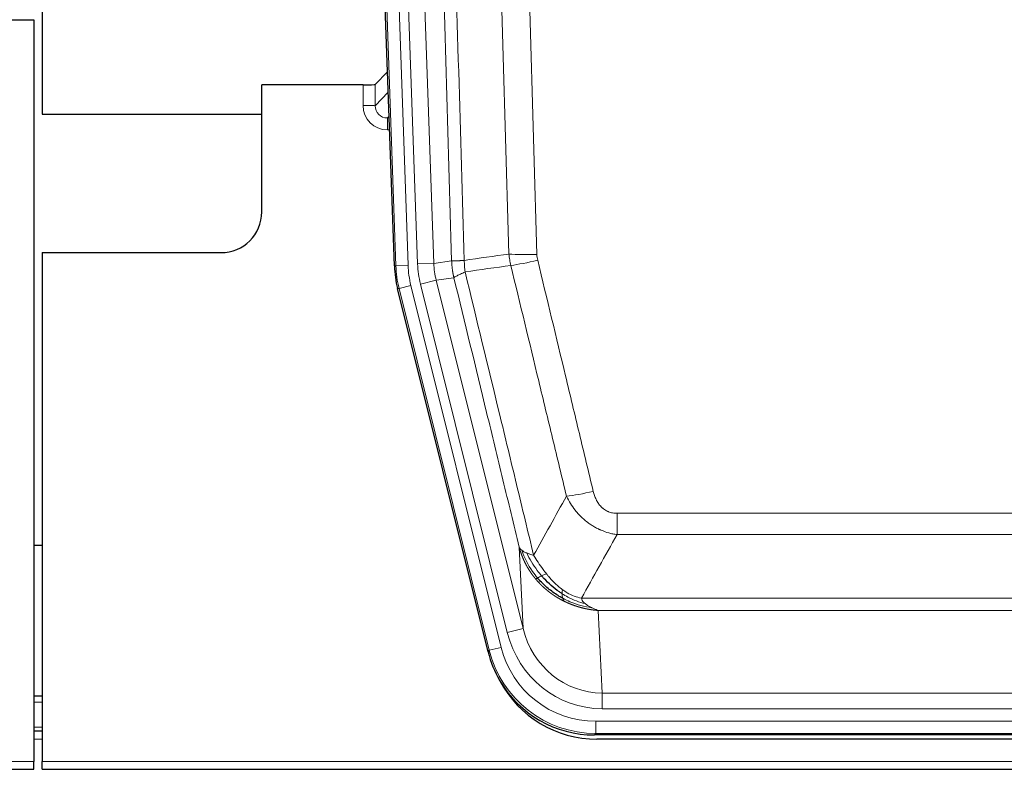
# Model space of a CAD drawing. Header units: inches. Extents: x 0 to 20790, y -12 to 14700.
# Tile 33 of 184: x 3955 to 4197, y 4640 to 4825. Entities that reach past the tile are written whole.
import ezdxf

# ---------------------------------------------------------------- set-up
doc = ezdxf.new("R2010")
doc.units = ezdxf.units.IN
doc.layers.add('1', color=7, linetype='Continuous', true_color=0xffffff)

msp = doc.modelspace()

# ---------------------------------------------------------------- linework, layer by layer
at = {"layer": '1', "color": 2, "linetype": 'Continuous', "lineweight": 25}
for p, q in [((3960.724, 5224.811), (3960.724, 4801.301)), ((4047.321, 4764.036), (4034.203, 5139.681)), ((3950.767, 4824.551), (3958.725, 4824.551)), ((3958.725, 4824.551), (3958.725, 4642.271)), ((4045.654, 4811.773), (4042.626, 4808.638)), ((4039.628, 4808.537), (4014.725, 4808.537)), ((4014.725, 4777.301), (4014.725, 4808.537)), ((3960.724, 4801.301), (4014.724, 4801.301)), ((3960.725, 4767.301), (4004.725, 4767.301)), ((3960.725, 4767.301), (3960.725, 4642.271)), ((4070.359, 4669.196), (4048.105, 4758.454)), ((3960.694, 4695.301), (3958.66, 4695.301)), ((3960.729, 4658.301), (3958.729, 4658.301)), ((3960.729, 4649.702), (3958.729, 4649.702)), ((4312.928, 4648.756), (4096.522, 4648.756)), ((4312.336, 4647.714), (4097.113, 4647.714)), ((3958.725, 4640.324), (3958.725, 4642.271)), ((3960.725, 4640.324), (3960.725, 4642.271)), ((3470.725, 4640.324), (3958.725, 4640.324)), ((3960.725, 4640.324), (4448.725, 4640.324))]:
    msp.add_line(p, q, dxfattribs=at)
at = {"layer": '1', "color": 110, "linetype": 'Continuous', "lineweight": 13}
for p, q in [((4047.694, 4764.088), (4034.583, 5139.531)), ((4037.577, 5139.636), (4050.688, 4764.193)), ((4039.969, 5138.694), (4053.035, 4764.523)), ((4043.961, 5138.833), (4057.027, 4764.662)), ((4039.617, 4803.489), (4039.628, 4808.537)), ((4042.626, 4808.638), (4042.615, 4803.407)), ((4042.615, 4803.407), (4045.829, 4806.735)), ((4046.035, 4800.842), (4045.608, 4800.4)), ((4045.608, 4800.4), (4045.608, 4797.48)), ((4045.608, 4800.4), (4046.051, 4800.4)), ((4045.608, 4797.48), (4046.153, 4797.48)), ((4047.321, 4764.036), (4047.694, 4764.088)), ((4050.688, 4764.193), (4047.694, 4764.088)), ((4053.035, 4764.523), (4057.027, 4764.662)), ((4057.027, 4764.662), (4061.404, 4765.277)), ((4061.96, 4761.139), (4057.609, 4760.527)), ((4048.479, 4758.506), (4048.105, 4758.454)), ((4051.385, 4759.231), (4048.479, 4758.506)), ((4070.653, 4669.572), (4048.479, 4758.506)), ((4051.385, 4759.231), (4073.559, 4670.296)), ((4053.733, 4759.561), (4057.609, 4760.527)), ((4075.085, 4673.923), (4053.733, 4759.561)), ((4057.609, 4760.527), (4078.96, 4674.89)), ((4102.053, 4698.003), (4102.053, 4703.244)), ((4102.053, 4703.244), (4307.396, 4703.244)), ((4307.396, 4698.003), (4102.053, 4698.003)), ((4078.96, 4674.89), (4078.003, 4694.945)), ((4093.322, 4682.384), (4316.128, 4682.384)), ((4097.435, 4679.354), (4098.403, 4659.075)), ((4312.015, 4679.354), (4097.435, 4679.354)), ((4075.085, 4673.923), (4078.96, 4674.89)), ((4070.359, 4669.196), (4070.653, 4669.572)), ((4073.559, 4670.296), (4070.653, 4669.572)), ((4098.403, 4659.075), (4311.046, 4659.075)), ((4098.403, 4655.211), (4098.403, 4659.075)), ((3960.729, 4656.846), (3958.729, 4656.846)), ((4311.046, 4655.211), (4098.403, 4655.211)), ((4096.815, 4652.127), (4312.635, 4652.127)), ((4096.815, 4649.132), (4096.815, 4652.127)), ((3960.729, 4650.672), (3958.729, 4650.672)), ((3960.729, 4647.702), (3958.729, 4647.702)), ((4096.815, 4649.132), (4096.522, 4648.756)), ((4312.635, 4649.132), (4096.815, 4649.132)), ((3470.725, 4642.271), (3958.725, 4642.271)), ((3960.725, 4642.271), (4448.725, 4642.271))]:
    msp.add_line(p, q, dxfattribs=at)
at = {"layer": '1', "color": 2, "linetype": 'Continuous', "lineweight": 25}
msp.add_arc((4004.725, 4777.301), 10, 270, 0, dxfattribs=at)
for centre, major_axis, ratio, start_param, end_param in [((4039.628, 4808.641), (-3, 0), 0.0349646, 1.5706703, 3.1078402), ((4074.341, 4764.987, 0), (26.774, 3.763), 0.9986144, 3.0370169, 3.2461684), ((4096.579, 4675.793, 0), (16.66, 21.323), 0.9977958, 2.4794378, 2.7643876), ((4097.139, 4674.73, 0), (16.639, 21.297), 0.9990195, 2.7203481, 3.8043419), ((4096.579, 4675.793, 0), (16.66, 21.323), 0.9977958, 2.7643876, 3.8037475)]:
    msp.add_ellipse(centre, major_axis=major_axis, ratio=ratio, start_param=start_param, end_param=end_param, dxfattribs=at)
at = {"layer": '1', "color": 110, "linetype": 'Continuous', "lineweight": 13}
for centre, major_axis, ratio, start_param, end_param in [((4045.621, 4803.489), (-3.237, -5.067), 0.9977321, 5.2798208, 6.8506171), ((4039.617, 4803.411), (-3, 0.006), 0.0261769, 3.175273, 4.7124429), ((4045.621, 4803.411), (-1.726, -2.474), 0.9943829, 5.3201387, 6.890935), ((4082.358, 4767.982), (-9.996, -0.288), 0.1133347, 0.8101184, 1.5675278), ((4082.545, 4766.576), (-9.719, -2.353), 0.1107863, 0.7983441, 1.5439815), ((4074.706, 4765.039), (-26.766, -3.762), 0.9989218, 6.1786096, 6.387761), ((4074.706, 4765.039, 0), (23.799, 3.345), 0.9986144, 3.0370169, 3.2461684), ((4077.053, 4765.368, 0), (-23.799, -3.345), 0.9986144, 6.1786096, 6.387761), ((4077.053, 4765.368), (-19.844, -2.789), 0.9980617, 6.1786096, 6.387761), ((4096.207, 4710.001), (-9.722, -2.342), 0.1329353, 0.7958322, 1.5387903), ((4098.324, 4680.058, 0), (1.185, -24.82), 0.9658521, 4.9157844, 6.2370968), ((4098.324, 4680.058), (1.001, -20.961), 0.9530564, 4.9157844, 6.2370968), ((4096.866, 4676.16), (-16.651, -21.313), 0.9982842, 5.6210305, 6.9453401), ((4096.866, 4676.16, 0), (14.809, 18.954), 0.9977958, 2.4794378, 3.8037475)]:
    msp.add_ellipse(centre, major_axis=major_axis, ratio=ratio, start_param=start_param, end_param=end_param, dxfattribs=at)
for points, knots in [([(4052.264, 5138.242), (4052.836, 5122.687), (4053.963, 5091.577), (4055.609, 5044.912), (4056.675, 5013.802), (4057.463, 4990.47), (4057.855, 4978.803), (4058.306, 4965.193), (4058.498, 4959.359), (4058.626, 4955.471), (4058.69, 4953.526), (4059.009, 4943.805), (4059.389, 4932.141), (4059.827, 4918.539), (4060.013, 4912.71), (4060.137, 4908.824), (4060.199, 4906.881), (4060.756, 4889.398), (4061.728, 4858.342), (4063.139, 4811.832), (4064.047, 4780.874), (4064.493, 4765.408)], [0, 0, 0, 0, 0.125, 0.25, 0.375, 0.375, 0.4375, 0.46875, 0.484375, 0.484375, 0.5, 0.5, 0.5625, 0.59375, 0.609375, 0.609375, 0.625, 0.625, 0.75, 0.875, 1, 1, 1, 1]), ([(4061.404, 4765.277), (4060.959, 4780.688), (4060.053, 4811.533), (4058.647, 4857.874), (4057.677, 4888.818), (4057.122, 4906.237), (4057.06, 4908.173), (4056.936, 4912.045), (4056.75, 4917.852), (4056.314, 4931.406), (4055.935, 4943.027), (4055.617, 4952.714), (4055.553, 4954.651), (4055.426, 4958.526), (4055.234, 4964.338), (4054.784, 4977.9), (4054.393, 4989.524), (4053.607, 5012.773), (4052.544, 5043.771), (4050.903, 5090.269), (4049.779, 5121.267), (4049.209, 5136.766)], [0, 0, 0, 0, 0.125, 0.25, 0.375, 0.375, 0.390625, 0.390625, 0.40625, 0.4375, 0.5, 0.5, 0.515625, 0.515625, 0.53125, 0.5625, 0.625, 0.625, 0.75, 0.875, 1, 1, 1, 1]), ([(4075.49, 4766.962), (4075.052, 4782.182), (4074.16, 4812.644), (4073.239, 4843.153), (4072.536, 4866.053), (4072.299, 4873.69), (4071.823, 4888.968), (4071.583, 4896.61), (4070.856, 4919.546), (4070.365, 4934.843), (4069.74, 4953.973), (4069.615, 4957.799), (4069.363, 4965.451), (4068.984, 4976.929), (4068.601, 4988.407), (4067.83, 5011.363), (4066.786, 5041.972), (4065.176, 5087.887), (4064.074, 5118.497), (4063.516, 5133.803)], [0, 0, 0, 0, 0.125, 0.25, 0.25, 0.3125, 0.3125, 0.375, 0.375, 0.5, 0.5, 0.53125, 0.53125, 0.5625, 0.625, 0.625, 0.75, 0.875, 1, 1, 1, 1]), ([(4070.399, 5134.146), (4070.957, 5118.822), (4072.057, 5088.173), (4073.665, 5042.201), (4074.707, 5011.554), (4075.478, 4988.569), (4075.861, 4977.077), (4076.239, 4965.584), (4076.49, 4957.923), (4076.615, 4954.092), (4077.239, 4934.938), (4077.73, 4919.622), (4078.455, 4896.658), (4078.695, 4889.006), (4079.171, 4873.708), (4079.407, 4866.063), (4080.109, 4843.134), (4081.03, 4812.586), (4081.92, 4782.086), (4082.358, 4766.848)], [0, 0, 0, 0, 0.125, 0.25, 0.375, 0.375, 0.4375, 0.46875, 0.46875, 0.5, 0.5, 0.625, 0.625, 0.6875, 0.6875, 0.75, 0.75, 0.875, 1, 1, 1, 1]), ([(4082.545, 4765.437), (4082.489, 4765.669), (4082.446, 4765.902), (4082.384, 4766.373), (4082.365, 4766.61), (4082.358, 4766.848)], [0, 0, 0, 0, 0.5, 0.5, 1, 1, 1, 1]), ([(4082.545, 4765.437), (4084.831, 4755.958), (4087.112, 4746.486), (4090.527, 4732.285), (4091.665, 4727.553), (4093.937, 4718.091), (4095.072, 4713.362), (4096.207, 4708.635)], [0, 0, 0, 0, 0.5, 0.5, 0.75, 0.75, 1, 1, 1, 1]), ([(4061.404, 4765.277), (4061.405, 4765.277), (4061.407, 4765.277), (4061.41, 4765.277), (4061.413, 4765.276), (4061.417, 4765.276), (4061.421, 4765.276), (4061.425, 4765.276), (4061.429, 4765.275), (4061.433, 4765.275), (4061.438, 4765.275), (4061.443, 4765.274), (4061.449, 4765.274), (4061.454, 4765.274), (4061.46, 4765.274), (4061.466, 4765.273), (4061.473, 4765.273), (4061.479, 4765.273), (4061.486, 4765.273), (4061.493, 4765.273), (4061.501, 4765.272), (4061.508, 4765.272), (4061.516, 4765.272), (4061.524, 4765.272), (4061.533, 4765.272), (4061.541, 4765.272), (4061.55, 4765.271), (4061.559, 4765.271), (4061.569, 4765.271), (4061.578, 4765.271), (4061.588, 4765.271), (4061.598, 4765.271), (4061.609, 4765.271), (4061.619, 4765.271), (4061.63, 4765.271), (4061.641, 4765.271), (4061.653, 4765.27), (4061.664, 4765.27), (4061.676, 4765.27), (4061.688, 4765.27), (4061.701, 4765.27), (4061.713, 4765.27), (4061.726, 4765.27), (4061.739, 4765.27), (4061.752, 4765.27), (4061.766, 4765.27), (4061.78, 4765.271), (4061.794, 4765.271), (4061.808, 4765.271), (4061.823, 4765.271), (4061.838, 4765.271), (4061.853, 4765.271), (4061.868, 4765.271), (4061.884, 4765.271), (4061.899, 4765.271), (4061.915, 4765.272), (4061.932, 4765.272), (4061.948, 4765.272), (4061.965, 4765.272), (4061.982, 4765.272), (4061.999, 4765.273), (4062.017, 4765.273), (4062.034, 4765.273), (4062.052, 4765.273), (4062.071, 4765.274), (4062.089, 4765.274), (4062.108, 4765.274), (4062.127, 4765.275), (4062.146, 4765.275), (4062.165, 4765.275), (4062.185, 4765.276), (4062.205, 4765.276), (4062.225, 4765.276), (4062.245, 4765.277), (4062.265, 4765.277), (4062.286, 4765.278), (4062.313, 4765.278), (4062.347, 4765.279), (4062.388, 4765.28), (4062.43, 4765.281), (4062.472, 4765.282), (4062.515, 4765.284), (4062.559, 4765.285), (4062.604, 4765.287), (4062.65, 4765.289), (4062.696, 4765.29), (4062.743, 4765.292), (4062.791, 4765.294), (4062.84, 4765.297), (4062.889, 4765.299), (4062.939, 4765.301), (4062.99, 4765.304), (4063.042, 4765.306), (4063.094, 4765.309), (4063.148, 4765.312), (4063.201, 4765.315), (4063.256, 4765.318), (4063.311, 4765.322), (4063.368, 4765.325), (4063.424, 4765.328), (4063.482, 4765.332), (4063.54, 4765.336), (4063.599, 4765.34), (4063.658, 4765.344), (4063.719, 4765.348), (4063.78, 4765.352), (4063.841, 4765.357), (4063.904, 4765.361), (4063.967, 4765.366), (4064.03, 4765.371), (4064.094, 4765.375), (4064.159, 4765.381), (4064.225, 4765.386), (4064.291, 4765.391), (4064.358, 4765.396), (4064.425, 4765.402), (4064.471, 4765.406), (4064.493, 4765.408)], [0, 0, 0, 0, 0.0066687, 0.0133374, 0.0200061, 0.0266746, 0.0333432, 0.0400116, 0.0466801, 0.0533484, 0.0600168, 0.066685, 0.0733532, 0.0800214, 0.0866895, 0.0933575, 0.1000255, 0.1066935, 0.1133614, 0.1200292, 0.126697, 0.1333647, 0.1400324, 0.1467001, 0.1533676, 0.1600352, 0.1667026, 0.1733701, 0.1800374, 0.1867047, 0.193372, 0.2000392, 0.2067064, 0.2133735, 0.2200405, 0.2267075, 0.2333745, 0.2400414, 0.2467082, 0.253375, 0.2600418, 0.2667085, 0.2733751, 0.2800417, 0.2867082, 0.2933747, 0.3000412, 0.3067075, 0.3133739, 0.3200401, 0.3267064, 0.3333725, 0.3400387, 0.3467047, 0.3533708, 0.3600367, 0.3667026, 0.3733685, 0.3800343, 0.3867001, 0.3933658, 0.4000315, 0.4066971, 0.4133626, 0.4200281, 0.4266936, 0.433359, 0.4400243, 0.4466896, 0.4533549, 0.4600201, 0.4666852, 0.4733503, 0.4800154, 0.4866804, 0.4933453, 0.5000102, 0.5125098, 0.5250093, 0.5375088, 0.5500082, 0.5625077, 0.5750071, 0.5875066, 0.600006, 0.6125054, 0.6250049, 0.6375043, 0.6500037, 0.6625032, 0.6750026, 0.6875021, 0.7000016, 0.7125011, 0.7250006, 0.7375001, 0.7499997, 0.7624993, 0.7749989, 0.7874985, 0.7999982, 0.812498, 0.8249977, 0.8374975, 0.8499974, 0.8624973, 0.8749972, 0.8874972, 0.8999973, 0.9124974, 0.9249976, 0.9374978, 0.9499981, 0.9624985, 0.9749989, 0.9874994, 1, 1, 1, 1]), ([(4061.96, 4761.139), (4061.955, 4761.16), (4061.945, 4761.202), (4061.93, 4761.266), (4061.915, 4761.332), (4061.9, 4761.398), (4061.884, 4761.466), (4061.869, 4761.535), (4061.853, 4761.606), (4061.838, 4761.678), (4061.823, 4761.751), (4061.807, 4761.825), (4061.792, 4761.901), (4061.777, 4761.977), (4061.761, 4762.056), (4061.746, 4762.135), (4061.731, 4762.216), (4061.716, 4762.298), (4061.701, 4762.382), (4061.686, 4762.466), (4061.672, 4762.552), (4061.657, 4762.64), (4061.643, 4762.728), (4061.629, 4762.818), (4061.615, 4762.91), (4061.602, 4763.002), (4061.588, 4763.096), (4061.567, 4763.247), (4061.542, 4763.449), (4061.513, 4763.696), (4061.489, 4763.925), (4061.47, 4764.136), (4061.454, 4764.33), (4061.442, 4764.505), (4061.431, 4764.663), (4061.424, 4764.802), (4061.418, 4764.923), (4061.413, 4765.027), (4061.41, 4765.112), (4061.407, 4765.179), (4061.406, 4765.228), (4061.405, 4765.259), (4061.404, 4765.273), (4061.404, 4765.277)], [0, 0, 0, 0, 0.0155037, 0.0313049, 0.0474035, 0.0637997, 0.0804935, 0.097485, 0.1147743, 0.1323613, 0.1502462, 0.1684289, 0.1869096, 0.2056883, 0.224765, 0.2441397, 0.2638126, 0.2837835, 0.3040527, 0.32462, 0.3454856, 0.3666494, 0.3881116, 0.409872, 0.4319308, 0.454288, 0.4769435, 0.4998975, 0.5635611, 0.6228928, 0.6778927, 0.7285606, 0.7748966, 0.8169007, 0.8545729, 0.8879131, 0.9169214, 0.9415977, 0.9619421, 0.9779545, 0.989635, 0.9969835, 1, 1, 1, 1]), ([(4064.705, 4762.574), (4064.63, 4763.04), (4064.588, 4763.509), (4064.53, 4764.454), (4064.514, 4764.93), (4064.493, 4765.408)], [0, 0, 0, 0, 0.5, 0.5, 1, 1, 1, 1]), ([(4089.627, 4707.44), (4088.491, 4712.161), (4087.355, 4716.883), (4085.079, 4726.331), (4083.941, 4731.057), (4080.521, 4745.238), (4078.237, 4754.698), (4075.949, 4764.163)], [0, 0, 0, 0, 0.25, 0.25, 0.5, 0.5, 1, 1, 1, 1]), ([(4061.96, 4761.139), (4061.982, 4761.19), (4062.059, 4761.256), (4062.323, 4761.423), (4062.509, 4761.523), (4062.98, 4761.76), (4063.266, 4761.897), (4063.924, 4762.207), (4064.297, 4762.381), (4064.705, 4762.574)], [0, 0, 0, 0, 0.25, 0.25, 0.5, 0.5, 0.75, 0.75, 1, 1, 1, 1]), ([(4078.003, 4694.945), (4076.672, 4700.453), (4075.34, 4705.963), (4072.672, 4716.987), (4071.337, 4722.501), (4067.326, 4739.05), (4064.646, 4750.091), (4061.96, 4761.139)], [0, 0, 0, 0, 0.25, 0.25, 0.5, 0.5, 1, 1, 1, 1]), ([(4064.705, 4762.574), (4067.528, 4750.949), (4070.343, 4739.333), (4074.557, 4721.922), (4075.96, 4716.12), (4078.762, 4704.522), (4080.161, 4698.725), (4081.559, 4692.931)], [0, 0, 0, 0, 0.5, 0.5, 0.75, 0.75, 1, 1, 1, 1]), ([(4102.053, 4698.003), (4101.719, 4698.051), (4101.386, 4698.11), (4100.723, 4698.249), (4100.394, 4698.329), (4099.418, 4698.6), (4098.781, 4698.821), (4098.078, 4699.119), (4098, 4699.152), (4097.845, 4699.221), (4097.767, 4699.256), (4097.536, 4699.363), (4097.383, 4699.437), (4096.928, 4699.665), (4096.333, 4699.989), (4095.761, 4700.35), (4095.339, 4700.635), (4095.131, 4700.782), (4094.925, 4700.933), (4094.789, 4701.035), (4094.721, 4701.087), (4094.116, 4701.556), (4093.608, 4702.005), (4092.888, 4702.721), (4092.656, 4702.967), (4092.318, 4703.348), (4092.207, 4703.476), (4091.988, 4703.737), (4091.88, 4703.869), (4091.353, 4704.536), (4090.965, 4705.09), (4090.25, 4706.237), (4089.924, 4706.829), (4089.627, 4707.44)], [0, 0, 0, 0, 0.0625, 0.0625, 0.125, 0.125, 0.25, 0.25, 0.265625, 0.265625, 0.28125, 0.28125, 0.3125, 0.3125, 0.375, 0.4375, 0.4375, 0.46875, 0.484375, 0.484375, 0.5, 0.5, 0.625, 0.625, 0.6875, 0.6875, 0.71875, 0.71875, 0.75, 0.75, 0.875, 0.875, 1, 1, 1, 1]), ([(4102.053, 4703.244), (4101.871, 4703.244), (4101.689, 4703.252), (4101.325, 4703.284), (4101.145, 4703.308), (4100.789, 4703.373), (4100.614, 4703.414), (4100.267, 4703.514), (4100.096, 4703.572), (4099.885, 4703.658), (4099.843, 4703.675), (4099.76, 4703.712), (4099.635, 4703.768), (4099.514, 4703.829), (4099.275, 4703.957), (4098.967, 4704.143), (4098.68, 4704.36), (4098.507, 4704.505), (4098.473, 4704.535), (4098.405, 4704.595), (4098.371, 4704.625), (4098.271, 4704.718), (4098.206, 4704.781), (4098.016, 4704.974), (4097.897, 4705.108), (4097.67, 4705.386), (4097.563, 4705.529), (4097.361, 4705.824), (4097.265, 4705.976), (4097.152, 4706.171), (4097.13, 4706.211), (4097.086, 4706.289), (4097.064, 4706.329), (4097, 4706.449), (4096.959, 4706.529), (4096.841, 4706.771), (4096.767, 4706.935), (4096.63, 4707.266), (4096.567, 4707.433), (4096.39, 4707.94), (4096.291, 4708.284), (4096.207, 4708.635)], [0, 0, 0, 0, 0.0625, 0.0625, 0.125, 0.125, 0.1875, 0.1875, 0.25, 0.25, 0.265625, 0.265625, 0.28125, 0.3125, 0.3125, 0.375, 0.4375, 0.4375, 0.453125, 0.453125, 0.46875, 0.46875, 0.5, 0.5, 0.5625, 0.5625, 0.625, 0.625, 0.6875, 0.6875, 0.703125, 0.703125, 0.71875, 0.71875, 0.75, 0.75, 0.8125, 0.8125, 0.875, 0.875, 1, 1, 1, 1]), ([(4082.034, 4687.118), (4082.023, 4687.132), (4082, 4687.16), (4081.965, 4687.202), (4081.929, 4687.245), (4081.894, 4687.289), (4081.857, 4687.334), (4081.821, 4687.379), (4081.784, 4687.425), (4081.746, 4687.471), (4081.709, 4687.519), (4081.671, 4687.567), (4081.632, 4687.616), (4081.593, 4687.666), (4081.554, 4687.716), (4081.515, 4687.767), (4081.475, 4687.819), (4081.435, 4687.872), (4081.395, 4687.926), (4081.354, 4687.98), (4081.313, 4688.035), (4081.271, 4688.091), (4081.23, 4688.148), (4081.188, 4688.205), (4081.146, 4688.263), (4081.103, 4688.322), (4081.061, 4688.382), (4081.018, 4688.443), (4080.975, 4688.504), (4080.931, 4688.567), (4080.887, 4688.63), (4080.844, 4688.694), (4080.8, 4688.759), (4080.755, 4688.825), (4080.711, 4688.891), (4080.666, 4688.958), (4080.621, 4689.027), (4080.576, 4689.096), (4080.531, 4689.166), (4080.486, 4689.237), (4080.441, 4689.308), (4080.395, 4689.381), (4080.349, 4689.454), (4080.304, 4689.529), (4080.258, 4689.604), (4080.212, 4689.68), (4080.166, 4689.757), (4080.12, 4689.835), (4080.074, 4689.914), (4080.027, 4689.993), (4079.981, 4690.074), (4079.935, 4690.156), (4079.889, 4690.238), (4079.843, 4690.321), (4079.796, 4690.406), (4079.75, 4690.491), (4079.704, 4690.577), (4079.658, 4690.664), (4079.612, 4690.752), (4079.566, 4690.841), (4079.52, 4690.931), (4079.474, 4691.022), (4079.428, 4691.114), (4079.383, 4691.207), (4079.337, 4691.3), (4079.292, 4691.395), (4079.247, 4691.491), (4079.202, 4691.587), (4079.157, 4691.685), (4079.112, 4691.783), (4079.068, 4691.883), (4079.024, 4691.983), (4078.98, 4692.085), (4078.936, 4692.187), (4078.893, 4692.291), (4078.85, 4692.395), (4078.807, 4692.501), (4078.764, 4692.607), (4078.722, 4692.715), (4078.68, 4692.823), (4078.639, 4692.932), (4078.598, 4693.043), (4078.557, 4693.154), (4078.517, 4693.267), (4078.477, 4693.38), (4078.437, 4693.494), (4078.398, 4693.61), (4078.36, 4693.726), (4078.322, 4693.844), (4078.284, 4693.962), (4078.247, 4694.081), (4078.21, 4694.202), (4078.174, 4694.323), (4078.139, 4694.445), (4078.104, 4694.569), (4078.069, 4694.693), (4078.036, 4694.819), (4078.014, 4694.903), (4078.003, 4694.945)], [0, 0, 0, 0, 0.0060657, 0.012223, 0.0184718, 0.0248123, 0.0312443, 0.0377679, 0.0443831, 0.0510899, 0.0578883, 0.0647782, 0.0717598, 0.0788329, 0.0859977, 0.093254, 0.1006019, 0.1080414, 0.1155725, 0.1231952, 0.1309095, 0.1387154, 0.1466129, 0.1546019, 0.1626826, 0.1708549, 0.1791188, 0.1874742, 0.1959213, 0.20446, 0.2130903, 0.2218121, 0.2306256, 0.2395307, 0.2485274, 0.2576156, 0.2667955, 0.276067, 0.2854301, 0.2948848, 0.3044311, 0.314069, 0.3237985, 0.3336196, 0.3435324, 0.3535367, 0.3636326, 0.3738202, 0.3840993, 0.3944701, 0.4049324, 0.4154864, 0.426132, 0.4368691, 0.4476979, 0.4586183, 0.4696303, 0.480734, 0.4919292, 0.503216, 0.5145945, 0.5260645, 0.5376262, 0.5492795, 0.5610244, 0.5728609, 0.584789, 0.5968087, 0.60892, 0.621123, 0.6334175, 0.6458037, 0.6582815, 0.6708509, 0.6835119, 0.6962645, 0.7091087, 0.7220445, 0.735072, 0.748191, 0.7614017, 0.774704, 0.7880979, 0.8015834, 0.8151605, 0.8288293, 0.8425896, 0.8564416, 0.8703852, 0.8844204, 0.8985472, 0.9127656, 0.9270756, 0.9414773, 0.9559705, 0.9705554, 0.9852319, 1, 1, 1, 1]), ([(4078.003, 4694.945), (4078.06, 4694.801), (4078.142, 4694.664), (4078.356, 4694.403), (4078.487, 4694.279), (4078.642, 4694.162)], [0, 0, 0, 0, 0.5, 0.5, 1, 1, 1, 1]), ([(4082.525, 4687.348), (4082.09, 4687.858), (4081.68, 4688.388), (4080.15, 4690.57), (4079.254, 4692.349), (4078.642, 4694.162)], [0, 0, 0, 0, 0.25, 0.25, 1, 1, 1, 1]), ([(4078.642, 4694.162), (4078.798, 4694.036), (4078.978, 4693.918), (4079.383, 4693.693), (4079.607, 4693.588), (4079.852, 4693.49)], [0, 0, 0, 0, 0.5, 0.5, 1, 1, 1, 1]), ([(4083.51, 4687.875), (4083.139, 4688.307), (4082.782, 4688.751), (4081.422, 4690.57), (4080.551, 4692.025), (4079.852, 4693.49)], [0, 0, 0, 0, 0.25, 0.25, 1, 1, 1, 1]), ([(4079.852, 4693.49), (4080.098, 4693.383), (4080.365, 4693.283), (4080.935, 4693.097), (4081.239, 4693.011), (4081.559, 4692.931)], [0, 0, 0, 0, 0.5, 0.5, 1, 1, 1, 1]), ([(4084.735, 4688.324), (4084.436, 4688.694), (4084.146, 4689.072), (4083.019, 4690.602), (4082.252, 4691.791), (4081.559, 4692.931)], [0, 0, 0, 0, 0.25, 0.25, 1, 1, 1, 1]), ([(4083.51, 4687.875), (4083.609, 4687.923), (4083.71, 4687.971), (4083.967, 4688.085), (4084.125, 4688.149), (4084.435, 4688.256), (4084.589, 4688.298), (4084.735, 4688.324)], [0, 0, 0, 0, 0.25, 0.25, 0.625, 0.625, 1, 1, 1, 1]), ([(4088.704, 4684.446), (4088.524, 4684.576), (4088.345, 4684.711), (4087.638, 4685.27), (4087.124, 4685.73), (4086.129, 4686.711), (4085.65, 4687.232), (4085.036, 4687.956), (4084.884, 4688.139), (4084.735, 4688.324)], [0, 0, 0, 0, 0.125, 0.125, 0.5, 0.5, 0.875, 0.875, 1, 1, 1, 1]), ([(4089.037, 4681.635), (4089.015, 4681.646), (4088.971, 4681.668), (4088.905, 4681.701), (4088.839, 4681.734), (4088.773, 4681.768), (4088.707, 4681.802), (4088.641, 4681.836), (4088.575, 4681.87), (4088.509, 4681.905), (4088.442, 4681.94), (4088.376, 4681.975), (4088.309, 4682.011), (4088.243, 4682.047), (4088.176, 4682.083), (4088.11, 4682.12), (4088.043, 4682.157), (4087.976, 4682.194), (4087.91, 4682.232), (4087.843, 4682.27), (4087.776, 4682.308), (4087.709, 4682.347), (4087.642, 4682.386), (4087.576, 4682.425), (4087.509, 4682.465), (4087.442, 4682.505), (4087.375, 4682.545), (4087.308, 4682.586), (4087.241, 4682.627), (4087.174, 4682.668), (4087.107, 4682.71), (4087.039, 4682.752), (4086.972, 4682.794), (4086.905, 4682.837), (4086.838, 4682.88), (4086.771, 4682.924), (4086.704, 4682.968), (4086.637, 4683.012), (4086.57, 4683.056), (4086.503, 4683.101), (4086.436, 4683.146), (4086.368, 4683.192), (4086.301, 4683.238), (4086.234, 4683.284), (4086.167, 4683.331), (4086.1, 4683.378), (4086.033, 4683.425), (4085.966, 4683.473), (4085.899, 4683.521), (4085.832, 4683.569), (4085.765, 4683.618), (4085.699, 4683.668), (4085.632, 4683.717), (4085.565, 4683.767), (4085.498, 4683.817), (4085.432, 4683.868), (4085.365, 4683.919), (4085.298, 4683.971), (4085.232, 4684.023), (4085.165, 4684.075), (4085.099, 4684.127), (4085.032, 4684.18), (4084.966, 4684.234), (4084.9, 4684.288), (4084.834, 4684.342), (4084.768, 4684.396), (4084.702, 4684.451), (4084.636, 4684.507), (4084.57, 4684.562), (4084.504, 4684.618), (4084.438, 4684.675), (4084.373, 4684.732), (4084.307, 4684.789), (4084.242, 4684.847), (4084.176, 4684.905), (4084.111, 4684.963), (4084.046, 4685.022), (4083.981, 4685.081), (4083.916, 4685.141), (4083.851, 4685.201), (4083.786, 4685.261), (4083.722, 4685.322), (4083.657, 4685.383), (4083.593, 4685.445), (4083.529, 4685.507), (4083.465, 4685.569), (4083.401, 4685.632), (4083.337, 4685.696), (4083.273, 4685.759), (4083.21, 4685.823), (4083.147, 4685.888), (4083.083, 4685.953), (4083.02, 4686.018), (4082.957, 4686.084), (4082.895, 4686.15), (4082.832, 4686.216), (4082.77, 4686.283), (4082.707, 4686.35), (4082.645, 4686.418), (4082.583, 4686.486), (4082.521, 4686.555), (4082.46, 4686.624), (4082.399, 4686.693), (4082.337, 4686.763), (4082.276, 4686.833), (4082.216, 4686.904), (4082.155, 4686.975), (4082.095, 4687.046), (4082.055, 4687.094), (4082.034, 4687.118)], [0, 0, 0, 0, 0.0082024, 0.0164263, 0.0246716, 0.0329384, 0.0412265, 0.0495362, 0.0578672, 0.0662198, 0.0745938, 0.0829892, 0.0914062, 0.0998446, 0.1083045, 0.1167859, 0.1252887, 0.1338131, 0.1423589, 0.1509263, 0.1595151, 0.1681255, 0.1767574, 0.1854108, 0.1940858, 0.2027822, 0.2115002, 0.2202398, 0.2290008, 0.2377835, 0.2465876, 0.2554134, 0.2642606, 0.2731295, 0.2820199, 0.2909319, 0.2998654, 0.3088206, 0.3177973, 0.3267956, 0.3358154, 0.3448569, 0.35392, 0.3630047, 0.3721109, 0.3812388, 0.3903883, 0.3995594, 0.4087522, 0.4179665, 0.4272025, 0.4364601, 0.4457393, 0.4550402, 0.4643627, 0.4737069, 0.4830727, 0.4924601, 0.5018692, 0.5113, 0.5207524, 0.5302265, 0.5397222, 0.5492397, 0.5587788, 0.5683395, 0.577922, 0.5875261, 0.5971519, 0.6067994, 0.6164686, 0.6261595, 0.6358721, 0.6456064, 0.6553624, 0.6651401, 0.6749395, 0.6847606, 0.6946034, 0.704468, 0.7143542, 0.7242622, 0.734192, 0.7441434, 0.7541166, 0.7641115, 0.7741282, 0.7841666, 0.7942268, 0.8043087, 0.8144123, 0.8245377, 0.8346848, 0.8448538, 0.8550444, 0.8652568, 0.875491, 0.885747, 0.8960247, 0.9063242, 0.9166455, 0.9269886, 0.9373534, 0.9477401, 0.9581485, 0.9685787, 0.9790306, 0.9895044, 1, 1, 1, 1]), ([(4082.035, 4687.118), (4082.07, 4687.125), (4082.113, 4687.139), (4082.218, 4687.185), (4082.281, 4687.216), (4082.407, 4687.283), (4082.463, 4687.314), (4082.525, 4687.348)], [0, 0, 0, 0, 0.375, 0.375, 0.75, 0.75, 1, 1, 1, 1]), ([(4082.525, 4687.348), (4082.556, 4687.365), (4082.588, 4687.383), (4082.722, 4687.458), (4082.835, 4687.521), (4083.085, 4687.657), (4083.221, 4687.73), (4083.412, 4687.827), (4083.461, 4687.851), (4083.51, 4687.875)], [0, 0, 0, 0, 0.125, 0.125, 0.5, 0.5, 0.875, 0.875, 1, 1, 1, 1]), ([(4088.554, 4683.464), (4088.552, 4683.562), (4088.554, 4683.659), (4088.567, 4683.893), (4088.583, 4684.027), (4088.631, 4684.264), (4088.664, 4684.366), (4088.704, 4684.446)], [0, 0, 0, 0, 0.25, 0.25, 0.625, 0.625, 1, 1, 1, 1]), ([(4094.193, 4681.046), (4092.782, 4681.366), (4091.346, 4681.907), (4089.475, 4682.9), (4089.011, 4683.172), (4088.554, 4683.464)], [0, 0, 0, 0, 0.75, 0.75, 1, 1, 1, 1]), ([(4088.723, 4682.348), (4088.71, 4682.388), (4088.699, 4682.429), (4088.654, 4682.598), (4088.625, 4682.734), (4088.581, 4683.019), (4088.566, 4683.168), (4088.556, 4683.365), (4088.555, 4683.415), (4088.554, 4683.464)], [0, 0, 0, 0, 0.125, 0.125, 0.5, 0.5, 0.875, 0.875, 1, 1, 1, 1]), ([(4093.322, 4682.384), (4092.102, 4682.597), (4090.926, 4683.062), (4089.432, 4683.943), (4089.065, 4684.185), (4088.704, 4684.446)], [0, 0, 0, 0, 0.75, 0.75, 1, 1, 1, 1]), ([(4095.864, 4680.046), (4094.092, 4680.269), (4092.262, 4680.751), (4089.888, 4681.756), (4089.3, 4682.038), (4088.723, 4682.348)], [0, 0, 0, 0, 0.75, 0.75, 1, 1, 1, 1]), ([(4089.037, 4681.636), (4089.004, 4681.694), (4088.965, 4681.763), (4088.883, 4681.925), (4088.84, 4682.017), (4088.773, 4682.192), (4088.747, 4682.268), (4088.723, 4682.348)], [0, 0, 0, 0, 0.375, 0.375, 0.75, 0.75, 1, 1, 1, 1]), ([(4097.435, 4679.354), (4097.413, 4679.356), (4097.368, 4679.359), (4097.302, 4679.365), (4097.235, 4679.37), (4097.169, 4679.376), (4097.102, 4679.382), (4097.035, 4679.388), (4096.968, 4679.394), (4096.901, 4679.401), (4096.834, 4679.407), (4096.767, 4679.414), (4096.699, 4679.422), (4096.632, 4679.429), (4096.564, 4679.436), (4096.497, 4679.444), (4096.429, 4679.452), (4096.361, 4679.46), (4096.293, 4679.469), (4096.225, 4679.477), (4096.157, 4679.486), (4096.088, 4679.495), (4096.02, 4679.505), (4095.952, 4679.514), (4095.883, 4679.524), (4095.814, 4679.534), (4095.746, 4679.544), (4095.677, 4679.554), (4095.608, 4679.565), (4095.539, 4679.576), (4095.47, 4679.587), (4095.401, 4679.598), (4095.331, 4679.61), (4095.262, 4679.622), (4095.193, 4679.634), (4095.123, 4679.646), (4095.054, 4679.658), (4094.984, 4679.671), (4094.914, 4679.684), (4094.844, 4679.697), (4094.774, 4679.71), (4094.704, 4679.724), (4094.634, 4679.738), (4094.564, 4679.752), (4094.494, 4679.766), (4094.424, 4679.781), (4094.353, 4679.796), (4094.283, 4679.811), (4094.213, 4679.826), (4094.142, 4679.842), (4094.071, 4679.858), (4094.001, 4679.874), (4093.93, 4679.89), (4093.859, 4679.907), (4093.788, 4679.924), (4093.717, 4679.941), (4093.646, 4679.958), (4093.575, 4679.976), (4093.504, 4679.993), (4093.433, 4680.012), (4093.362, 4680.03), (4093.291, 4680.048), (4093.219, 4680.067), (4093.148, 4680.087), (4093.077, 4680.106), (4093.005, 4680.126), (4092.934, 4680.145), (4092.862, 4680.166), (4092.79, 4680.186), (4092.719, 4680.207), (4092.647, 4680.228), (4092.575, 4680.249), (4092.504, 4680.271), (4092.432, 4680.292), (4092.36, 4680.314), (4092.288, 4680.337), (4092.216, 4680.359), (4092.144, 4680.382), (4092.072, 4680.405), (4092, 4680.429), (4091.928, 4680.452), (4091.856, 4680.476), (4091.784, 4680.501), (4091.712, 4680.525), (4091.639, 4680.55), (4091.567, 4680.575), (4091.495, 4680.6), (4091.423, 4680.626), (4091.351, 4680.652), (4091.278, 4680.678), (4091.206, 4680.705), (4091.134, 4680.731), (4091.061, 4680.759), (4090.989, 4680.786), (4090.917, 4680.814), (4090.844, 4680.841), (4090.772, 4680.87), (4090.7, 4680.898), (4090.627, 4680.927), (4090.555, 4680.956), (4090.483, 4680.985), (4090.41, 4681.015), (4090.338, 4681.045), (4090.265, 4681.075), (4090.193, 4681.106), (4090.121, 4681.137), (4090.048, 4681.168), (4089.976, 4681.199), (4089.904, 4681.231), (4089.831, 4681.263), (4089.759, 4681.295), (4089.687, 4681.328), (4089.615, 4681.361), (4089.542, 4681.394), (4089.47, 4681.428), (4089.398, 4681.462), (4089.326, 4681.496), (4089.254, 4681.53), (4089.181, 4681.565), (4089.109, 4681.6), (4089.061, 4681.624), (4089.037, 4681.635)], [0, 0, 0, 0, 0.007775, 0.0155603, 0.0233558, 0.0311618, 0.038978, 0.0468046, 0.0546416, 0.0624889, 0.0703466, 0.0782147, 0.0860931, 0.093982, 0.1018813, 0.109791, 0.1177112, 0.1256417, 0.1335828, 0.1415343, 0.1494962, 0.1574687, 0.1654516, 0.173445, 0.1814489, 0.1894634, 0.1974883, 0.2055238, 0.2135699, 0.2216264, 0.2296936, 0.2377713, 0.2458596, 0.2539585, 0.2620679, 0.270188, 0.2783187, 0.28646, 0.2946119, 0.3027745, 0.3109477, 0.3191316, 0.3273261, 0.3355314, 0.3437472, 0.3519738, 0.3602111, 0.3684591, 0.3767178, 0.3849872, 0.3932673, 0.4015582, 0.4098598, 0.4181722, 0.4264954, 0.4348293, 0.443174, 0.4515295, 0.4598958, 0.4682728, 0.4766607, 0.4850594, 0.493469, 0.5018893, 0.5103206, 0.5187626, 0.5272155, 0.5356793, 0.544154, 0.5526395, 0.561136, 0.5696433, 0.5781615, 0.5866906, 0.5952307, 0.6037817, 0.6123436, 0.6209165, 0.6295003, 0.638095, 0.6467007, 0.6553174, 0.6639451, 0.6725838, 0.6812334, 0.6898941, 0.6985657, 0.7072484, 0.7159421, 0.7246468, 0.7333625, 0.7420893, 0.7508272, 0.759576, 0.768336, 0.777107, 0.7858891, 0.7946823, 0.8034866, 0.812302, 0.8211284, 0.829966, 0.8388147, 0.8476746, 0.8565455, 0.8654276, 0.8743209, 0.8832252, 0.8921408, 0.9010675, 0.9100054, 0.9189544, 0.9279147, 0.9368861, 0.9458688, 0.9548626, 0.9638676, 0.9728839, 0.9819114, 0.9909501, 1, 1, 1, 1]), ([(4094.193, 4681.046), (4094.074, 4681.142), (4093.964, 4681.242), (4093.716, 4681.502), (4093.591, 4681.665), (4093.404, 4682.011), (4093.343, 4682.192), (4093.322, 4682.384)], [0, 0, 0, 0, 0.25, 0.25, 0.625, 0.625, 1, 1, 1, 1]), ([(4095.864, 4680.046), (4095.79, 4680.081), (4095.716, 4680.117), (4095.42, 4680.264), (4095.198, 4680.382), (4094.771, 4680.632), (4094.566, 4680.764), (4094.313, 4680.95), (4094.252, 4680.998), (4094.193, 4681.046)], [0, 0, 0, 0, 0.125, 0.125, 0.5, 0.5, 0.875, 0.875, 1, 1, 1, 1]), ([(4097.435, 4679.354), (4097.282, 4679.42), (4097.106, 4679.494), (4096.723, 4679.658), (4096.516, 4679.747), (4096.158, 4679.908), (4096.012, 4679.975), (4095.864, 4680.046)], [0, 0, 0, 0, 0.375, 0.375, 0.75, 0.75, 1, 1, 1, 1])]:
    msp.add_open_spline(points, degree=3, knots=knots, dxfattribs=at)
for points in [[(4064.493, 4765.408), (4068.158, 4765.928), (4071.824, 4766.446), (4075.49, 4766.962)], [(4075.949, 4764.163), (4075.837, 4764.623), (4075.648, 4765.549), (4075.531, 4766.489), (4075.49, 4766.962)], [(4075.949, 4764.163), (4072.2, 4763.635), (4068.453, 4763.106), (4064.705, 4762.574)], [(4081.559, 4692.931), (4084.233, 4697.772), (4086.923, 4702.608), (4089.627, 4707.44)], [(4102.053, 4698.003), (4099.126, 4692.802), (4096.215, 4687.596), (4093.322, 4682.384)]]:
    msp.add_open_spline(points, degree=3, dxfattribs=at)
at = {"layer": '1', "color": 2, "linetype": 'Continuous', "lineweight": 25}
for points in [[(4088.723, 4682.348), (4088.434, 4682.503), (4088.147, 4682.665), (4087.013, 4683.343), (4086.19, 4683.916), (4084.625, 4685.175), (4083.884, 4685.863), (4082.966, 4686.843), (4082.742, 4687.093), (4082.525, 4687.348)], [(4088.554, 4683.464), (4088.325, 4683.61), (4088.098, 4683.761), (4087.196, 4684.387), (4086.537, 4684.903), (4085.267, 4686.014), (4084.657, 4686.61), (4083.886, 4687.447), (4083.696, 4687.659), (4083.51, 4687.875)]]:
    msp.add_open_spline(points, degree=3, knots=[0, 0, 0, 0, 0.125, 0.125, 0.5, 0.5, 0.875, 0.875, 1, 1, 1, 1], dxfattribs=at)

doc.saveas('drawing.dxf')
